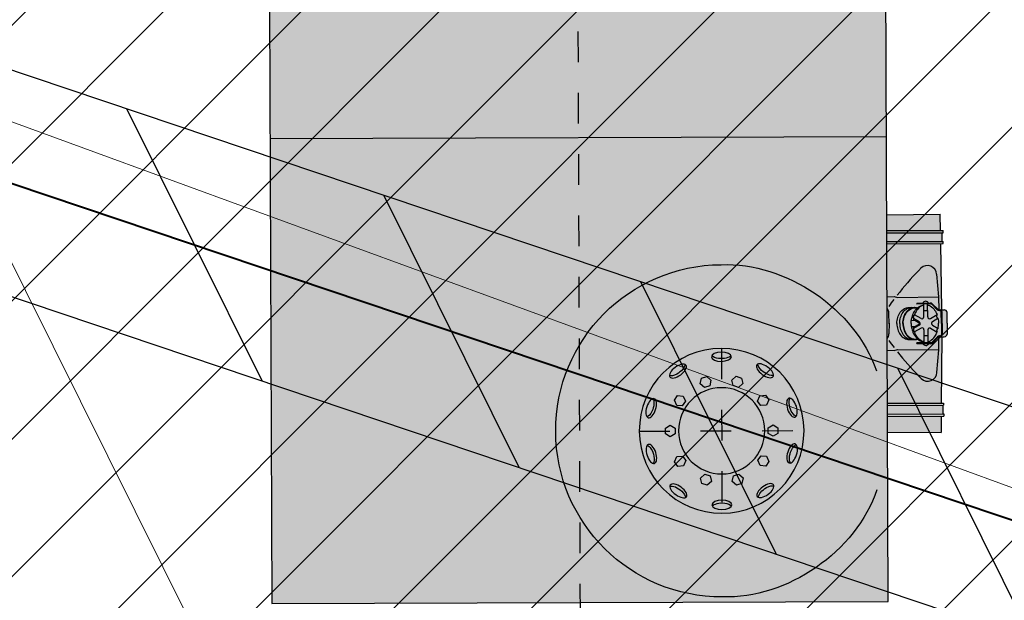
# Model space of a CAD drawing. Header units: millimetres. Extents: x 528565 to 529698, y -48331 to -46821.
# Tile 23 of 53: x 528973.01 to 528976.22, y -47331.88 to -47329.99. Entities that reach past the tile are written whole.
import ezdxf

# ---------------------------------------------------------------- set-up
doc = ezdxf.new("R2010")
doc.units = ezdxf.units.MM
for name, pattern in [('AI-Linetype-203', [2.3202209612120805, 1.784703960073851, -0.1785056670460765, 0.1785056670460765, -0.1785056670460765]), ('AI-Linetype-49', [2.3202209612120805, 1.784703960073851, -0.1785056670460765, 0.1785056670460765, -0.1785056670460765]), ('AI-Linetype-50', [2.3202209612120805, 1.784703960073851, -0.1785056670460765, 0.1785056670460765, -0.1785056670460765]), ('LU197', [9, 8, -1])]:
    doc.linetypes.add(name, pattern=pattern)
for name, color, linetype, lineweight in [('!ПОС_траншея', 42, 'Continuous', 40), ('02 План', 7, 'Continuous', 25), ('KANALIZACIA', 1, 'LU197', 13), ('SWAZ_', 1, 'LU133', 9), ('ГП ГП', 10, 'ОПС_W2', 30), ('Пожарка', 1, 'Continuous', 40), ('ЭС', 1, 'Continuous', 60)]:
    doc.layers.add(name, color=color, linetype=linetype, lineweight=lineweight)
doc.styles.add('ОПС', font='arial.ttf')
doc.styles.add('тип1', font='txt.shx')
doc.linetypes.add('LU133', pattern='A,6,[133,ltypeshp.shx,S=0.25,R=0,X=-3,Y=0],-2', length=8)
doc.linetypes.add('ОПС_W2', pattern='A,10,-0.5,["W2",ОПС,S=1,R=0,X=0,Y=-0.5],-2.5', length=13)
doc.linetypes.add('пути', pattern='A,3.81,[130,ltypeshp.shx,S=6.35,R=0,X=0,Y=0],3.81', length=7.62)
doc.linetypes.add('связь', pattern='A,2.5,-1.5,["/",тип1,S=-1,R=0,X=0,Y=0.5],-1.5,2.5', length=8)

# ---------------------------------------------------------------- blocks, each defined once
blk = doc.blocks.new('A$C7B8D562C')
h = blk.add_hatch()
h.set_pattern_fill('ANSI37', color=5, scale=0.5)
h.set_pattern_definition([(45, (0, 0), (-1.122532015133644, 1.122532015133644), []), (135, (0, 0), (-1.122532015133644, -1.122532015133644), [])])
h.paths.add_polyline_path([(42.87604725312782, 31.11884448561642), (40.36786101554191, 31.10685548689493), (40.35140835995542, 21.48633293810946), (42.19691430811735, 20.81187817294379), (42.8589030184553, 21.09392811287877)])
h.paths.add_polyline_path([(43.6760567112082, 31.11913691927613, -0.4142135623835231), (43.58870562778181, 31.20678728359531), (42.87619973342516, 31.20800578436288), (42.87604725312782, 31.11884448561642), (43.67606275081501, 31.12266851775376), (43.67620635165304, 31.20663764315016), (43.58870562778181, 31.20678728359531, 0.4142135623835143), (43.6760567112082, 31.11913691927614), (43.67606275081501, 31.12266851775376), (42.87604725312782, 31.11884448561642), (42.8589030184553, 21.09392811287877), (42.84962928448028, 15.67120675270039), (43.64974974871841, 15.73640891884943)])
h.paths.add_polyline_path([(42.85800748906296, 20.57027643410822), (40.35140835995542, 21.48633293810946), (40.34111395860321, 15.46678674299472), (42.84962928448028, 15.67120675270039)])
h.paths.add_polyline_path([(41.25465545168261, 19.65951104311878, -1), (41.42962045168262, 19.66309504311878, -1)], flags=16)
h.paths.add_polyline_path([(42.84962928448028, 15.67120675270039), (40.34111395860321, 15.46678674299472), (40.33880571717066, 14.11706610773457), (42.84699195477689, 14.12905510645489)])
h.paths.add_polyline_path([(43.64974974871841, 15.73640891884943), (42.84962928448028, 15.67120675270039), (42.84699195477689, 14.1290551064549), (43.64700745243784, 14.1328791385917)])
h.paths.add_polyline_path([(37.05643591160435, 19.80431048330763), (41.83567665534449, 19.82284435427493), (42.04602247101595, 21.17744944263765), (37.26678172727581, 21.15891557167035)], flags=9)
h.paths.add_polyline_path([(37.46629878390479, 16.411843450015), (42.24553952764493, 16.43037732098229), (42.45588534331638, 17.78498240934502), (37.67664459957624, 17.76644853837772)], flags=9)
at = {"layer": 'KANALIZACIA'}
blk.add_line((31.73573597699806, 27.94035318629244), (43.81564220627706, 3.683484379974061), dxfattribs=at)
at = {"layer": 'SWAZ_', "linetype": 'LU133'}
blk.add_line((43.54269964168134, 20.32005026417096), (28.07549306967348, 25.97266340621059), dxfattribs=at)
blk = doc.blocks.new('база_сверху_55713')
h = blk.add_hatch(color=254)
h.dxf.hatch_style = 1
edge = h.paths.add_edge_path()
edge.add_ellipse((18455.41948513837, -27.68451045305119), major_axis=(6.469049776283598e-10, 17529.72822961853), ratio=0.78740157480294, start_angle=446.6250898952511, end_angle=449.90946395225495, ccw=False)
edge.add_line((4676.422267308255, 1004.277222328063), (4651.048176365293, 1004.580590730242))
edge.add_line((4651.048176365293, 1004.580590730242), (4651.048176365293, 1102.306898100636))
edge.add_ellipse((4643.221319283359, 1102.306898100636), major_axis=(-1.348414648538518e-11, 9.940108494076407), ratio=0.7874015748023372, start_angle=269.9999999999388, end_angle=359.9999999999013)
edge.add_line((4643.221319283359, 1112.247006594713), (4516.73930883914, 1112.247006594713))
edge.add_ellipse((4516.73930883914, 1102.306898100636), major_axis=(1.34825408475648e-11, 9.940108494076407), ratio=0.7874015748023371, start_angle=9.872441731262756e-11, end_angle=90.00000000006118)
edge.add_line((4508.912451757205, 1102.306898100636), (4508.912451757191, 1004.580590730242))
edge.add_line((4508.912451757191, 1004.580590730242), (2562.500000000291, 1004.580590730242))
edge.add_line((2562.500000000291, 1004.580590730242), (2562.500000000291, -1004.580590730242))
edge.add_line((2562.500000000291, -1004.580590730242), (3113.527097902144, -1004.580590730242))
edge.add_line((3113.527097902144, -1004.580590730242), (3111.515282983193, -1178.85534201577))
edge.add_line((3111.515282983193, -1178.85534201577), (3165.015282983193, -1179.472942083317))
edge.add_line((3165.015282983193, -1179.472942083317), (3165.015282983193, -1187.72150296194))
edge.add_line((3165.015282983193, -1187.72150296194), (3172.515282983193, -1187.72150296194))
edge.add_line((3172.515282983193, -1187.72150296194), (3172.515282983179, -1185.22150296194))
edge.add_line((3172.515282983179, -1185.22150296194), (3208.015282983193, -1185.22150296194))
edge.add_line((3208.015282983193, -1185.22150296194), (3208.015282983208, -1179.969330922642))
edge.add_line((3208.015282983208, -1179.969330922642), (3423.90872247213, -1182.461588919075))
edge.add_line((3423.90872247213, -1182.461588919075), (3423.789628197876, -1190.720921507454))
edge.add_arc((3432.788692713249, -1190.850682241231), 8.99999999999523, 179.1738888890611, 269.1738888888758)
edge.add_line((3432.658931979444, -1199.849746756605), (3467.571777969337, -1200.353167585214))
edge.add_line((3467.571777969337, -1200.353167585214), (3502.484623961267, -1199.849746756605))
edge.add_arc((3502.354863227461, -1190.850682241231), 8.999999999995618, 270.8261111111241, 360.8261111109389)
edge.add_line((3511.353927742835, -1190.720921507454), (3511.234833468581, -1182.461588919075))
edge.add_line((3511.234833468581, -1182.461588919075), (3727.128272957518, -1179.969330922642))
edge.add_line((3727.128272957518, -1179.969330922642), (3727.128272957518, -1187.72150296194))
edge.add_line((3727.128272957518, -1187.72150296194), (3734.628272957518, -1187.72150296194))
edge.add_line((3734.628272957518, -1187.72150296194), (3734.628272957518, -1185.22150296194))
edge.add_line((3734.628272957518, -1185.22150296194), (3770.128272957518, -1185.22150296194))
edge.add_line((3770.128272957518, -1185.22150296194), (3770.128272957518, -1179.472942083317))
edge.add_line((3770.128272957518, -1179.472942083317), (3823.628272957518, -1178.85534201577))
edge.add_line((3823.628272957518, -1178.85534201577), (3821.616458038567, -1004.580590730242))
edge.add_line((3821.616458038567, -1004.580590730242), (4592.956774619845, -1004.580590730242))
edge.add_line((4592.956774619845, -1004.580590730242), (4592.956774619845, -830.4836393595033))
edge.add_line((4592.956774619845, -830.4836393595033), (4585.456343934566, -830.4836393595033))
edge.add_line((4585.456343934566, -830.4836393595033), (4585.456343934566, -820.6424398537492))
edge.add_ellipse((4583.108286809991, -820.6424398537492), major_axis=(-1.984603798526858e-11, 2.982032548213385), ratio=0.7874015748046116, start_angle=269.9999999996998, end_angle=331.4281218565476)
edge.add_ellipse((4587.413058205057, -810.6034223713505), major_axis=(1.217666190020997e-11, 8.449092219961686), ratio=0.7874015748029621, start_angle=84.76301869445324, end_angle=151.4281218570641)
edge.add_line((4579.400357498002, -811.8370895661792), (4594.014106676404, -790.7232053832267))
edge.add_line((4594.014106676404, -790.7232053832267), (4599.101563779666, -700.6404896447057))
edge.add_ellipse((4723.783675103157, -750.9627714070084), major_axis=(5.188337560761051e-09, 166.1501636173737), ratio=0.7874015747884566, start_angle=428.37520895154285, end_angle=432.3697980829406, ccw=False)
edge.add_ellipse((4719.146410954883, -748.6280743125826), major_axis=(1.024121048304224e-08, 159.8149473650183), ratio=0.7874015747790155, start_angle=427.2009305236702, end_angle=428.375208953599)
edge.add_line((4602.806569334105, -687.7062021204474), (4616.706357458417, -645.7101055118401))
edge.add_line((4616.706357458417, -645.7101055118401), (4659.160100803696, -517.4425743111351))
edge.add_ellipse((18455.41948513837, 27.70936109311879), major_axis=(-6.455462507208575e-10, 17529.72822961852), ratio=0.7874015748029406, start_angle=90.09053604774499, end_angle=91.78211216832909, ccw=False)
h = blk.add_hatch(color=251)
h.dxf.hatch_style = 1
edge = h.paths.add_edge_path()
edge.add_spline(control_points=[(2579.066744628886, -463.9124620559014), (2579.066744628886, -165.0841870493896), (2821.301626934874, 77.15069525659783), (3120.100745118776, 77.15069525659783)], knot_values=[0, 0, 0, 0, 1, 1, 1, 1], degree=3, periodic=0)
edge.add_spline(control_points=[(3120.100745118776, 77.15069525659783), (3418.929020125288, 77.15069525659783), (3661.076431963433, -165.0841870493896), (3661.076431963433, -463.9124620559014)], knot_values=[1, 1, 1, 1, 2, 2, 2, 2], degree=3, periodic=0)
edge.add_spline(control_points=[(3661.076431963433, -463.9124620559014), (3669.268336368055, -675.9107852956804), (3515.044534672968, -900.4138353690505), (3314.254059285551, -968.9086297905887)], knot_values=[2, 2, 2, 2, 2.999858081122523, 2.999858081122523, 2.999858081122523, 2.999858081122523], degree=3, periodic=0)
edge.add_line((3314.254059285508, -968.9086297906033), (2926.062090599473, -968.9086297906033))
edge.add_spline(control_points=[(2926.062090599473, -968.9086297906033), (2725.200739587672, -900.5067239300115), (2570.902834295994, -675.9117193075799), (2579.066744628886, -463.883305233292)], knot_values=[0, 0, 0, 0, 1, 1, 1, 1], degree=3, periodic=0)
edge = h.paths.add_edge_path(flags=16)
edge.add_spline(control_points=[(3120.071588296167, -195.3781257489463), (2971.809145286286, -195.3781257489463), (2851.566408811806, -315.5917054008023), (2851.566408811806, -463.9124620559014)], knot_values=[0, 0, 0, 0, 1, 1, 1, 1], degree=3, periodic=0)
edge.add_spline(control_points=[(2851.566408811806, -463.9124620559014), (2851.566408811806, -612.2040618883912), (2971.809145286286, -732.3301710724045), (3120.071588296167, -732.3301710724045)], knot_values=[3, 3, 3, 3, 4, 4, 4, 4], degree=3, periodic=0)
edge.add_spline(control_points=[(3120.071588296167, -732.3301710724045), (3268.363188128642, -732.3301710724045), (3388.547610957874, -612.2040618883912), (3388.547610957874, -463.9124620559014)], knot_values=[2, 2, 2, 2, 3, 3, 3, 3], degree=3, periodic=0)
edge.add_spline(control_points=[(3388.547610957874, -463.9124620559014), (3388.547610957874, -315.5917054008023), (3268.363188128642, -195.3781257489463), (3120.071588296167, -195.3781257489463)], knot_values=[1, 1, 1, 1, 2, 2, 2, 2], degree=3, periodic=0)
h = blk.add_hatch(color=255)
h.dxf.hatch_style = 1
edge = h.paths.add_edge_path()
edge.add_spline(control_points=[(2851.566408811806, -463.9124620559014), (2851.566408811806, -315.5917054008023), (2971.809145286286, -195.3781257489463), (3120.071588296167, -195.3781257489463), (3268.363188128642, -195.3781257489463), (3388.547610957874, -315.5917054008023), (3388.547610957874, -463.9124620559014), (3388.547610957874, -612.2040618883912), (3268.363188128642, -732.3301710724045), (3120.071588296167, -732.3301710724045), (2971.809145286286, -732.3301710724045), (2851.566408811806, -612.2040618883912), (2851.566408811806, -463.9124620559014)], knot_values=[0, 0, 0, 0, 1, 1, 1, 2, 2, 2, 3, 3, 3, 4, 4, 4, 4], degree=3, periodic=0)
for p, q in [((4076.036331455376, -1004.580590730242), (4076.036331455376, 1004.580590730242)), ((3101.615319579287, -296.3482024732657), (3110.828875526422, -280.3702636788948)), ((3110.828875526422, -280.3702636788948), (3129.314301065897, -280.3702636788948)), ((3129.314301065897, -280.3702636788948), (3138.586170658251, -296.3482024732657)), ((3004.756354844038, -320.8399334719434), (3019.68464802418, -309.993595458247)), ((3006.739018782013, -339.2378885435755), (3004.756354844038, -320.8399334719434)), ((3019.68464802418, -309.993595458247), (3036.595605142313, -317.5160556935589)), ((3036.595605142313, -317.5160556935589), (3038.49079861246, -335.9140107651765)), ((3110.828875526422, -312.3844549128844), (3101.615319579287, -296.3482024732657)), ((3129.314301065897, -312.3844549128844), (3110.828875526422, -312.3844549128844)), ((3138.586170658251, -296.3482024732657), (3129.314301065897, -312.3844549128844)), ((3201.652377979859, -335.9140107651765), (3203.605885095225, -317.5160556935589)), ((3203.605885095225, -317.5160556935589), (3220.487685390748, -309.993595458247)), ((3220.487685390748, -309.993595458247), (3235.415978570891, -320.8690902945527)), ((3235.415978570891, -320.8690902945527), (3233.520785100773, -339.2670453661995)), ((3023.591662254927, -346.7311919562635), (3006.739018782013, -339.2378885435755)), ((3038.49079861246, -335.9140107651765), (3023.591662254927, -346.7311919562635)), ((3216.638984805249, -346.7603487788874), (3201.652377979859, -335.9140107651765)), ((3233.520785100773, -339.2670453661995), (3216.638984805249, -346.7603487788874)), ((2942.710636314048, -415.9494888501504), (2948.42537354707, -398.3970816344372)), ((2955.102285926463, -429.7115091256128), (2942.710636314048, -415.9494888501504)), ((2948.42537354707, -398.3970816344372), (2966.502603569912, -394.577537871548)), ((2966.502603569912, -394.577537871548), (2978.865096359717, -408.3395581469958)), ((2978.865096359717, -408.3395581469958), (2973.179515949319, -425.8336517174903)), ((3261.336393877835, -408.3395581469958), (3273.69888666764, -394.577537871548)), ((3267.080287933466, -425.8628085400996), (3261.336393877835, -408.3395581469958)), ((3273.69888666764, -394.577537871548), (3291.776116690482, -398.3970816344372)), ((3297.46169710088, -415.9494888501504), (3285.099204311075, -429.7115091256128)), ((3291.776116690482, -398.3970816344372), (3297.46169710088, -415.9494888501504)), ((2973.179515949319, -425.8336517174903), (2955.102285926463, -429.7115091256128)), ((3285.099204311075, -429.7115091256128), (3267.080287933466, -425.8628085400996)), ((2942.710636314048, -511.7879647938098), (2955.102285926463, -498.0259445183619)), ((2948.396216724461, -529.3695288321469), (2942.710636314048, -511.7879647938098)), ((2955.102285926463, -498.0259445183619), (2973.150359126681, -501.9038019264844)), ((2973.150359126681, -501.9038019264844), (2978.894253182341, -519.4853659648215)), ((3261.365550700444, -519.4562091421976), (3267.051131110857, -501.9038019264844)), ((3267.051131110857, -501.9038019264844), (3285.099204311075, -498.0259445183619)), ((3285.099204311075, -498.0259445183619), (3297.46169710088, -511.7588079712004)), ((3297.46169710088, -511.7588079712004), (3291.776116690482, -529.3403720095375)), ((2966.531760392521, -533.247386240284), (2948.396216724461, -529.3695288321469)), ((2978.894253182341, -519.4853659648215), (2966.531760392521, -533.247386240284)), ((3273.69888666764, -533.2182294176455), (3261.365550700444, -519.4562091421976)), ((3291.776116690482, -529.3403720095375), (3273.69888666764, -533.2182294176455)), ((3004.785511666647, -606.8975201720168), (3006.680705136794, -588.4995651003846)), ((3019.71380484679, -617.7438581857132), (3004.785511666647, -606.8975201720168)), ((3006.680705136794, -588.4995651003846), (3023.591662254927, -581.0645753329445)), ((3023.591662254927, -581.0645753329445), (3038.519955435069, -591.852599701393)), ((3038.519955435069, -591.852599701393), (3036.595605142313, -610.2505547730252)), ((3201.652377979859, -591.881756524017), (3216.609827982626, -581.0645753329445)), ((3203.605885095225, -610.2797115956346), (3201.652377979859, -591.881756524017)), ((3216.609827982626, -581.0645753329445), (3233.462471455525, -588.4995651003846)), ((3235.415978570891, -606.8975201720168), (3220.487685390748, -617.7730150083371)), ((3233.462471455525, -588.4995651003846), (3235.415978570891, -606.8975201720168)), ((3036.595605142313, -610.2505547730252), (3019.71380484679, -617.7438581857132)), ((3101.586162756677, -631.3892511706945), (3110.858032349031, -615.3821555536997)), ((3110.858032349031, -647.3963467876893), (3101.586162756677, -631.3892511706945)), ((3110.858032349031, -615.3821555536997), (3129.343457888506, -615.3821555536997)), ((3129.343457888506, -615.3821555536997), (3138.557013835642, -631.3892511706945)), ((3138.557013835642, -631.3892511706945), (3129.343457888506, -647.3963467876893)), ((3220.487685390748, -617.7730150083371), (3203.605885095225, -610.2797115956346)), ((3129.343457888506, -647.3963467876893), (3110.858032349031, -647.3963467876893)), ((3113.527097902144, -1004.580590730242), (3111.515282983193, -1178.85534201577)), ((3165.015282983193, -1004.580590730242), (3165.015282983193, -1187.72150296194)), ((3172.515282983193, -1004.580590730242), (3172.515282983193, -1187.72150296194)), ((3200.515282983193, -1004.580590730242), (3200.515282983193, -1187.72150296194)), ((3208.015282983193, -1004.580590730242), (3208.015282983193, -1187.72150296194)), ((3380.615398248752, -1004.580590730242), (3379.908872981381, -1027.521478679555)), ((3468.485652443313, -1010.713847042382), (3434.147975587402, -1010.318700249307)), ((3466.657903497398, -1010.713847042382), (3500.995580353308, -1010.318700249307)), ((3554.528157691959, -1004.580590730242), (3555.23468295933, -1027.521478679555)), ((3727.128272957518, -1004.580590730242), (3727.128272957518, -1187.72150296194)), ((3734.628272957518, -1004.580590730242), (3734.628272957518, -1187.72150296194)), ((3762.628272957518, -1004.580590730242), (3762.628272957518, -1187.72150296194)), ((3770.128272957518, -1004.580590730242), (3770.128272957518, -1187.72150296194)), ((3821.616458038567, -1004.580590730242), (3823.628272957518, -1178.85534201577)), ((3379.908872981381, -1027.521478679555), (3383.163848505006, -1038.189077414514)), ((3383.163848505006, -1038.189077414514), (3381.617727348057, -1172.544738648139)), ((3555.23468295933, -1027.521478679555), (3551.979707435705, -1038.189077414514)), ((3551.979707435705, -1038.189077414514), (3553.525828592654, -1172.544738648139)), ((3415.234824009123, -1075.675262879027), (3414.868457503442, -1095.276852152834)), ((3462.314959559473, -1109.458671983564), (3451.847371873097, -1090.95958512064)), ((3457.572154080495, -1083.211425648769), (3457.468078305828, -1095.210974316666)), ((3467.571777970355, -1083.298155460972), (3457.572154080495, -1083.211425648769)), ((3467.571777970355, -1083.298155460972), (3477.571401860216, -1083.211425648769)), ((3472.828596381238, -1109.458671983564), (3483.296184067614, -1090.95958512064)), ((3477.571401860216, -1083.211425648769), (3477.675477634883, -1095.210974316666)), ((3519.908731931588, -1075.675262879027), (3520.275098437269, -1095.276852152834)), ((3402.077022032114, -1101.272781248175), (3401.439845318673, -1145.461760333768)), ((3402.077022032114, -1101.272781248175), (3404.576762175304, -1101.308825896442)), ((3416.618151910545, -1095.309555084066), (3416.392765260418, -1107.368344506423)), ((3451.871007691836, -1115.368314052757), (3439.746961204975, -1093.941811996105)), ((3457.468078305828, -1095.210974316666), (3465.64483930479, -1108.823730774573)), ((3477.675477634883, -1095.210974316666), (3469.498716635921, -1108.823730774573)), ((3483.272548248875, -1115.368314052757), (3495.396594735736, -1093.941811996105)), ((3518.525404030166, -1095.309555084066), (3518.750790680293, -1107.368344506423)), ((3533.066533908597, -1101.272781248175), (3530.566793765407, -1101.308825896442)), ((3533.066533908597, -1101.272781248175), (3533.703710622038, -1145.461760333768)), ((3446.487918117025, -1136.898937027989), (3404.068880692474, -1136.531023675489)), ((3446.596993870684, -1124.322909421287), (3404.250209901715, -1123.955622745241)), ((3404.582801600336, -1153.105808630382), (3421.765078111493, -1169.974583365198)), ((3426.573763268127, -1136.726215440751), (3426.682839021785, -1124.150187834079)), ((3451.605818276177, -1145.943664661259), (3439.111946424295, -1167.156647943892)), ((3461.945694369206, -1152.033571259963), (3451.158809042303, -1170.348311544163)), ((3473.197861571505, -1152.033571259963), (3483.984746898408, -1170.348311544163)), ((3483.537737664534, -1145.943664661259), (3496.031609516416, -1167.156647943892)), ((3488.546562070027, -1124.322909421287), (3530.893346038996, -1123.955622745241)), ((3488.655637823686, -1136.898937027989), (3531.074675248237, -1136.531023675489)), ((3508.569792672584, -1136.726215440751), (3508.460716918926, -1124.150187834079)), ((3530.560754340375, -1153.105808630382), (3513.378477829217, -1169.974583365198)), ((3165.015282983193, -1179.472942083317), (3111.515282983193, -1178.85534201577)), ((3200.515282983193, -1185.22150296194), (3172.515282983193, -1185.22150296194)), ((3423.908722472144, -1182.461588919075), (3208.015282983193, -1179.969330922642)), ((3307.396904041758, -1166.264960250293), (3381.424842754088, -1172.54251899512)), ((3381.424842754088, -1172.54251899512), (3423.6505759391, -1173.02996975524)), ((3424.010046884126, -1175.434617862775), (3423.789628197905, -1190.720921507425)), ((3467.571777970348, -1184.174728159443), (3429.892478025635, -1183.631416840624)), ((3467.571777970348, -1181.674468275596), (3429.928523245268, -1181.1316767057)), ((3467.571777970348, -1181.674468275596), (3505.215032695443, -1181.1316767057)), ((3467.571777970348, -1184.174728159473), (3505.251077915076, -1183.631416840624)), ((3511.133509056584, -1175.434617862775), (3511.353927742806, -1190.720921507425)), ((3511.234833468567, -1182.461588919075), (3727.128272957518, -1179.969330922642)), ((3553.718713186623, -1172.54251899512), (3511.492980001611, -1173.02996975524)), ((3627.746651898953, -1166.264960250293), (3553.718713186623, -1172.54251899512)), ((3734.628272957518, -1185.22150296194), (3762.628272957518, -1185.22150296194)), ((3770.128272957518, -1179.472942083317), (3823.628272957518, -1178.85534201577)), ((3172.515282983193, -1187.72150296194), (3165.015282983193, -1187.72150296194)), ((3208.015282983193, -1187.72150296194), (3200.515282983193, -1187.72150296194)), ((3467.571777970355, -1200.353167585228), (3432.658931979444, -1199.849746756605)), ((3467.571777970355, -1200.353167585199), (3502.484623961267, -1199.849746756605)), ((3727.128272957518, -1187.72150296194), (3734.628272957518, -1187.72150296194)), ((3762.628272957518, -1187.72150296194), (3770.128272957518, -1187.72150296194))]:
    blk.add_line(p, q)
at = {"linetype": 'AI-Linetype-50'}
blk.add_line((3120.071588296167, -195.3781257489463), (3120.071588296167, -732.3301710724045), dxfattribs=at)
at = {"linetype": 'AI-Linetype-49'}
blk.add_line((3388.547610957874, -463.9124620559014), (2851.566408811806, -463.9124620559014), dxfattribs=at)
blk.add_lwpolyline([(4508.912451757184, 1004.580590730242), (2562.500000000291, 1004.580590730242), (2562.500000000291, -1004.580590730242), (4592.95677461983, -1004.580590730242)])
at = {"linetype": 'AI-Linetype-203'}
blk.add_lwpolyline([(6422.979310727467, 0), (-2832.836003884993, 0)], dxfattribs=at)
for points in [[(3467.571777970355, -1055.850587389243, 0.0740622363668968), (3447.547949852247, -1058.686971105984, 0.08682556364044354), (3430.849838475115, -1066.997196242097, 0.1057457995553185), (3418.910998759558, -1080.470574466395, 0.1245603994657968), (3414.868457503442, -1095.276852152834)], [(3467.571777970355, -1045.566678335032, 0.07335842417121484), (3447.740142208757, -1048.404165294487, 0.0868255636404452), (3431.042030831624, -1056.714390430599, 0.1057457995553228), (3419.103191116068, -1070.187768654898, 0.1245603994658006), (3415.060649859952, -1084.994046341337)], [(3467.571777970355, -1036.247350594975, 0.07272066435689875), (3447.914316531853, -1039.085372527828, 0.0868255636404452), (3431.21620515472, -1047.395597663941, 0.1057457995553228), (3419.277365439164, -1060.868975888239, 0.1245603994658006), (3415.234824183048, -1075.675253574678)], [(3467.571777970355, -1056.999780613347, 0.07438478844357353), (3448.225401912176, -1059.755418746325, 0.08706476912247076), (3432.071875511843, -1067.832691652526, 0.1056651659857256), (3420.533186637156, -1080.912415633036, 0.1240417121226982), (3416.618151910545, -1095.309555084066)], [(3467.571777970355, -1036.247350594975, -0.07272066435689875), (3487.229239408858, -1039.085372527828, -0.0868255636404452), (3503.927350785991, -1047.395597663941, -0.1057457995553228), (3515.866190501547, -1060.868975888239, -0.1245603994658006), (3519.908731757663, -1075.675253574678)], [(3467.571777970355, -1045.566678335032, -0.07335842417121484), (3487.403413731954, -1048.404165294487, -0.0868255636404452), (3504.101525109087, -1056.714390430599, -0.1057457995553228), (3516.040364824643, -1070.187768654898, -0.1245603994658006), (3520.082906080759, -1084.994046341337)], [(3467.571777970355, -1055.850587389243, -0.0740622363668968), (3487.595606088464, -1058.686971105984, -0.08682556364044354), (3504.293717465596, -1066.997196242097, -0.1057457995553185), (3516.232557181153, -1080.470574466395, -0.1245603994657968), (3520.275098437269, -1095.276852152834)], [(3467.571777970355, -1056.999780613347, -0.07438478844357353), (3486.918154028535, -1059.755418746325, -0.08706476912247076), (3503.071680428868, -1067.832691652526, -0.1056651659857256), (3514.610369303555, -1080.912415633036, -0.1240417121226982), (3518.525404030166, -1095.309555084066)], [(3457.566566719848, -1083.855627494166, 0.04493353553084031), (3443.821327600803, -1086.777646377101, 0.0869423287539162), (3424.808773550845, -1096.500547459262, 0.1057067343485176), (3411.307801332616, -1112.081587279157, 0.08807096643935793), (3407.262580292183, -1123.981749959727, 0.1243072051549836)], [(3451.847371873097, -1090.95958512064, -0.01594680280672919), (3457.511744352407, -1090.176441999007, -0.06812565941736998)], [(3477.576989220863, -1083.855627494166, -0.04493353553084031), (3491.322228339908, -1086.777646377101, -0.0869423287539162), (3510.334782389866, -1096.500547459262, -0.1057067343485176), (3523.835754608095, -1112.081587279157, -0.08807096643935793), (3527.880975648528, -1123.981749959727, -0.1243072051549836)], [(3483.296184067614, -1090.95958512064, 0.01594680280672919), (3477.631811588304, -1090.176441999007, 0.06812565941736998)], [(3426.4793495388, -1177.581578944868), (3426.509787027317, -1175.47066251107, 0.205059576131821), (3423.516495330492, -1168.190616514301), (3406.334218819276, -1151.321841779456, -0.2050595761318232), (3403.939585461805, -1145.497804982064), (3404.576762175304, -1101.308825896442)], [(3407.472877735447, -1123.983573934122, -0.08415569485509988), (3411.056631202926, -1115.31694460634, -0.1070785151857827), (3424.773170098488, -1101.266115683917, -0.0646745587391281), (3439.746961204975, -1093.941811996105, -0.06812565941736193)], [(3414.868457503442, -1095.276852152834, 0.08421529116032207), (3416.425366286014, -1105.624102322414, 0.1057457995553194)], [(3527.670678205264, -1123.983573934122, 0.08415569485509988), (3524.086924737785, -1115.31694460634, 0.1070785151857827), (3510.370385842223, -1101.266115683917, 0.0646745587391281), (3495.396594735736, -1093.941811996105, 0.06812565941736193)], [(3508.664206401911, -1177.581578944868), (3508.633768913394, -1175.47066251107, -0.205059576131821), (3511.627060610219, -1168.190616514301), (3528.809337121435, -1151.321841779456, 0.2050595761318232), (3531.203970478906, -1145.497804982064), (3530.566793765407, -1101.308825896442)], [(3520.275098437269, -1095.276852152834, -0.08421529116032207), (3518.718189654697, -1105.624102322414, -0.1057457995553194)], [(3407.363801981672, -1136.559601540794, 0.08415569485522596), (3410.796690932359, -1145.287088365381, 0.1070785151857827), (3424.267450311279, -1159.573721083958, 0.0646745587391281), (3439.111946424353, -1167.156647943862, 0.06812565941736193)], [(3527.779753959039, -1136.559601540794, -0.08415569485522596), (3524.346865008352, -1145.287088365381, -0.1070785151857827), (3510.876105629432, -1159.573721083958, -0.0646745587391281), (3496.031609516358, -1167.156647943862, -0.06812565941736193)], [(3451.158809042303, -1170.348311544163, 0.04391606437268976), (3466.80330869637, -1171.899796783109, 0.06812565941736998)], [(3467.571777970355, -1171.901325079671, -0.002142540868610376), (3466.80330869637, -1171.899796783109)], [(3467.571777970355, -1171.901325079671, 0.002142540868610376), (3468.340247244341, -1171.899796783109)], [(3483.984746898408, -1170.348311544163, -0.04391606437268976), (3468.340247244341, -1171.899796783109, -0.06812565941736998)]]:
    blk.add_lwpolyline(points, format="xyb")
for centre, radius, start, end in [((4030.709464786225, -1865.633350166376), 1055.96233868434, 125.8816373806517, 127.4095294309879), ((3434.435648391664, -985.320355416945), 25, 230.3906679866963, 269.3406879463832), ((3500.707907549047, -985.320355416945), 25, 270.6593120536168, 309.6093320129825), ((2904.434091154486, -1865.633350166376), 1055.96233868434, 52.59047056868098, 54.11836261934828), ((4030.709464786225, -1865.633350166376), 1055.962338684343, 128.3531676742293, 134.0998808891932), ((2904.434091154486, -1865.633350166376), 1055.962338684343, 45.90011911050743, 51.64683232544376), ((3446.979038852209, -1097.983789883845), 8.284958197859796, 53.25146010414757, 150.7993582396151), ((3488.164517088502, -1097.983789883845), 8.284958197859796, 29.20064176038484, 126.7485398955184), ((3309.114566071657, -1136.314173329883), 30, 135.5677690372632, 266.7177121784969), ((4030.709464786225, -1865.633350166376), 1055.96233868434, 134.0998808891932, 134.719770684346), ((3406.50285296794, -1130.535445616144), 10.80232684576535, 115.835810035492, 242.5119677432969), ((3446.649031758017, -1118.323135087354), 6, 269.503068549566, 29.50306855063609), ((3467.536935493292, -1106.503850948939), 6, 209.5030685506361, 267.9136574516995), ((3467.359318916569, -1107.793896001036), 2, 210.9919331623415, 276.0980094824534), ((3467.784237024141, -1107.793896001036), 2, 263.9019905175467, 329.0080668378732), ((3467.606620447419, -1106.503850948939), 6, 272.0863425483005, 330.496931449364), ((3488.494524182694, -1118.323135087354), 6, 150.4969314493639, 270.496931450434), ((3528.640702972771, -1130.535445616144), 10.80232684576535, 297.4880322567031, 64.164189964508), ((3626.028989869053, -1136.314173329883), 30, 273.2822878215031, 44.43223096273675), ((2904.434091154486, -1865.633350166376), 1055.96233868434, 45.28022931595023, 45.90011911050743), ((3411.938753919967, -1145.613147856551), 10.5, 179.1738888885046, 225.5274968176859), ((3446.435880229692, -1142.898711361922), 6, 329.5030685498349, 89.503068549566), ((3467.115632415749, -1155.0785245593), 6, 91.0924796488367, 149.5030685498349), ((3466.78280214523, -1155.07563782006), 6, 82.44395269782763, 87.91365745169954), ((3468.360753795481, -1155.07563782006), 6, 92.08634254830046, 97.55604730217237), ((3468.027923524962, -1155.0785245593), 6, 30.49693145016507, 88.90752035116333), ((3488.707675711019, -1142.898711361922), 6, 90.49693145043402, 210.4969314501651), ((3523.204802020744, -1145.613147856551), 10.5, 314.4725031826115, 0.8261111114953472), ((3416.510826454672, -1175.326483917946), 7.500000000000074, 359.1738888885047, 45.52749681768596), ((3429.978985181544, -1177.632040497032), 6, 179.1738888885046, 269.1738888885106), ((3429.978985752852, -1177.632040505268), 3.5, 179.1739043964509, 269.1738888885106), ((3443.737050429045, -1174.030434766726), 8.284958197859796, 26.38717911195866, 123.9350772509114), ((3491.406505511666, -1174.030434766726), 8.284958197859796, 56.06492274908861, 153.6128208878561), ((3505.164570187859, -1177.632040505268), 3.5, 270.8261111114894, 0.8260956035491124), ((3505.164570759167, -1177.632040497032), 6, 270.8261111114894, 0.8261111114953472), ((3518.632729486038, -1175.326483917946), 7.500000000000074, 134.4725031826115, 180.8261111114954), ((3432.788692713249, -1190.850682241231), 9, 179.1738888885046, 269.1738888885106), ((3502.354863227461, -1190.850682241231), 9, 270.8261111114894, 0.8261111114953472)]:
    blk.add_arc(centre, radius, start, end)
for points, knots in [([(2579.066744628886, -463.9124620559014), (2579.066744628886, -165.0841870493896), (2821.301626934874, 77.15069525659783), (3120.100745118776, 77.15069525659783), (3418.929020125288, 77.15069525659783), (3661.076431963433, -165.0841870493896), (3661.076431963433, -463.9124620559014), (3669.269499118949, -675.9408761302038), (3515.000750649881, -900.4775671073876), (3314.168556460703, -968.9377866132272)], [0, 0, 0, 0, 1, 1, 1, 2, 2, 2, 3, 3, 3, 3]), ([(2851.566408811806, -463.9124620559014), (2851.566408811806, -315.5917054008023), (2971.809145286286, -195.3781257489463), (3120.071588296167, -195.3781257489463), (3268.363188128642, -195.3781257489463), (3388.547610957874, -315.5917054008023), (3388.547610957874, -463.9124620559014), (3388.547610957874, -612.2040618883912), (3268.363188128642, -732.3301710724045), (3120.071588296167, -732.3301710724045), (2971.809145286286, -732.3301710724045), (2851.566408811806, -612.2040618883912), (2851.566408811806, -463.9124620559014)], [0, 0, 0, 0, 1, 1, 1, 2, 2, 2, 3, 3, 3, 4, 4, 4, 4]), ([(3014.640517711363, -244.4782150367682), (3012.10387414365, -236.6058729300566), (3023.824916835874, -225.7886917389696), (3040.939971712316, -220.2488954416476), (3057.996712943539, -214.6799423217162), (3073.916338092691, -216.5751357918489), (3076.482138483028, -224.4183210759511), (3079.047938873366, -232.2615063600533), (3067.239425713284, -243.1370011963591), (3050.182684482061, -248.7934247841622), (3033.125943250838, -254.2749074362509), (3017.177161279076, -252.3505571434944), (3014.640517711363, -244.4782150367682)], [0, 0, 0, 0, 1, 1, 1, 2, 2, 2, 3, 3, 3, 4, 4, 4, 4]), ([(3073.828867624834, -220.8028750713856), (3071.408851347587, -229.7831764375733), (3055.518383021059, -239.5507120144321), (3038.461641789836, -242.6121783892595), (3028.898203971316, -244.682312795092), (3018.197650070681, -243.5451967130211), (3014.611360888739, -240.0463779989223)], [0, 0, 0, 0, 1, 1, 1, 2, 2, 2, 2]), ([(3163.748508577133, -224.4183210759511), (3166.31430896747, -216.545978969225), (3182.233934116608, -214.7090991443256), (3199.261518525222, -220.2197386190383), (3216.318259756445, -225.7886917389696), (3228.155929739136, -236.6058729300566), (3225.53181570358, -244.4782150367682), (3222.966015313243, -252.3505571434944), (3207.104703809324, -254.2749074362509), (3190.018805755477, -248.7642679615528), (3172.932907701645, -243.1370011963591), (3161.182708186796, -232.2906631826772), (3163.748508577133, -224.4183210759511)], [0, 0, 0, 0, 1, 1, 1, 2, 2, 2, 3, 3, 3, 4, 4, 4, 4]), ([(3225.590129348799, -240.0755348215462), (3218.330080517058, -245.8194288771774), (3199.757184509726, -244.4490582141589), (3184.099970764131, -236.9557548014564), (3175.148826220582, -232.9321132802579), (3167.189013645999, -225.701221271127), (3166.31430896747, -220.8028750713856)], [0, 0, 0, 0, 1, 1, 1, 2, 2, 2, 2]), ([(2905.827255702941, -348.393130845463), (2899.150343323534, -343.5530982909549), (2902.240966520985, -327.7792572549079), (2912.824893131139, -313.2883164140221), (2923.379662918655, -298.7390619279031), (2937.316624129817, -290.9833471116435), (2944.051850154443, -295.8233796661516), (2950.699605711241, -300.692569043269), (2947.608982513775, -316.3789396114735), (2937.05421272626, -330.8990372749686), (2926.528599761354, -345.4191349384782), (2912.504168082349, -353.2331633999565), (2905.827255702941, -348.393130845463)], [0, 0, 0, 0, 1, 1, 1, 2, 2, 2, 3, 3, 3, 4, 4, 4, 4]), ([(2939.794954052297, -294.3946953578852), (2943.089675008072, -303.0834284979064), (2936.004567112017, -320.3442674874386), (2924.079426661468, -332.8817012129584), (2917.489984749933, -340.1709068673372), (2908.130644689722, -345.4482917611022), (2903.173984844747, -344.8068416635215)], [0, 0, 0, 0, 1, 1, 1, 2, 2, 2, 2]), ([(3296.120483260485, -295.8233796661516), (3302.884866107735, -290.9833471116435), (3316.821827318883, -298.7682187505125), (3327.347440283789, -313.2883164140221), (3337.902210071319, -327.7792572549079), (3341.080303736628, -343.5239414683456), (3334.345077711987, -348.393130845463), (3327.639008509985, -353.2331633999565), (3313.702047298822, -345.4482917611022), (3303.118120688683, -330.9281940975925), (3292.592507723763, -316.3789396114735), (3289.414414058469, -300.6634122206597), (3296.120483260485, -295.8233796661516)], [0, 0, 0, 0, 1, 1, 1, 2, 2, 2, 3, 3, 3, 4, 4, 4, 4]), ([(3337.056662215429, -344.8068416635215), (3327.726478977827, -345.2441940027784), (3313.527106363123, -333.1732694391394), (3305.246568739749, -317.9242512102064), (3300.406536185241, -309.4104590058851), (3298.219774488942, -298.8556892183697), (3300.406536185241, -294.4238521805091)], [0, 0, 0, 0, 1, 1, 1, 2, 2, 2, 2]), ([(2979.623173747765, -463.9124620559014), (2979.623173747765, -386.2970002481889), (3042.485283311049, -323.3765770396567), (3120.100745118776, -323.3765770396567), (3197.716206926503, -323.3765770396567), (3260.607473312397, -386.2970002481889), (3260.607473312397, -463.9124620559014), (3260.607473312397, -541.4696102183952), (3197.716206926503, -604.4191902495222), (3120.100745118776, -604.4191902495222), (3042.485283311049, -604.4191902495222), (2979.623173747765, -541.4696102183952), (2979.623173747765, -463.9124620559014)], [0, 0, 0, 0, 1, 1, 1, 2, 2, 2, 3, 3, 3, 4, 4, 4, 4]), ([(2878.886351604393, -496.3640056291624), (2870.605813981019, -496.3640056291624), (2863.899744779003, -481.8439079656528), (2863.899744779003, -463.883305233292), (2863.899744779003, -445.9810161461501), (2870.605813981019, -431.3734480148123), (2878.886351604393, -431.3734480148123), (2887.108575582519, -431.3734480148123), (2893.84380160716, -445.9810161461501), (2893.84380160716, -463.883305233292), (2893.84380160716, -481.8439079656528), (2887.108575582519, -496.3640056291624), (2878.886351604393, -496.3640056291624)], [0, 0, 0, 0, 1, 1, 1, 2, 2, 2, 3, 3, 3, 4, 4, 4, 4]), ([(2874.600298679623, -432.7146618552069), (2882.385170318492, -437.8462626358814), (2886.817007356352, -455.8943358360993), (2884.484461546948, -473.1551748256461), (2883.43481593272, -482.8643967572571), (2879.00297889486, -492.6610891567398), (2874.600298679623, -495.0227917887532)], [0, 0, 0, 0, 1, 1, 1, 2, 2, 2, 2]), ([(3361.315138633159, -431.3442911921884), (3369.595676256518, -431.3442911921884), (3376.301745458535, -445.9518593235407), (3376.301745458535, -463.9124620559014), (3376.301745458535, -481.8439079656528), (3369.595676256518, -496.3640056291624), (3361.315138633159, -496.3640056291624), (3353.063757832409, -496.3640056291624), (3346.328531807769, -481.8439079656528), (3346.328531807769, -463.9124620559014), (3346.328531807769, -445.9518593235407), (3353.063757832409, -431.3442911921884), (3361.315138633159, -431.3442911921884)], [0, 0, 0, 0, 1, 1, 1, 2, 2, 2, 3, 3, 3, 4, 4, 4, 4]), ([(3365.57203473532, -495.0227917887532), (3357.81631991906, -489.949504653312), (3353.413639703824, -471.8139609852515), (3355.68787186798, -454.6405924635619), (3356.795831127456, -444.9022137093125), (3361.227668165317, -435.076364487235), (3365.57203473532, -432.7146618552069)], [0, 0, 0, 0, 1, 1, 1, 2, 2, 2, 2]), ([(2944.022693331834, -632.0015444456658), (2937.316624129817, -636.8124201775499), (2923.379662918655, -628.9400780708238), (2912.795736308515, -614.4491372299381), (2902.270123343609, -599.9581963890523), (2899.150343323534, -584.2718258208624), (2905.827255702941, -579.3443227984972), (2912.504168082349, -574.5042902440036), (2926.49944293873, -582.3183187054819), (2937.05421272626, -596.8675731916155), (2947.608982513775, -611.3876708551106), (2950.72876253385, -627.1323550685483), (2944.022693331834, -632.0015444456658)], [0, 0, 0, 0, 1, 1, 1, 2, 2, 2, 3, 3, 3, 4, 4, 4, 4]), ([(3334.345077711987, -579.3443227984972), (3341.080303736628, -584.2426689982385), (3337.931366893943, -599.9581963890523), (3327.31828346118, -614.478294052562), (3316.821827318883, -628.9692348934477), (3302.855709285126, -636.8415770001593), (3296.120483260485, -632.0015444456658), (3289.443570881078, -627.103198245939), (3292.592507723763, -611.3876708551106), (3303.118120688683, -596.8675731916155), (3313.672890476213, -582.3474755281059), (3327.609851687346, -574.5042902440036), (3334.345077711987, -579.3443227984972)], [0, 0, 0, 0, 1, 1, 1, 2, 2, 2, 3, 3, 3, 4, 4, 4, 4]), ([(2903.173984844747, -582.9889256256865), (2912.445854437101, -582.580730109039), (2926.67438387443, -594.6224978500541), (2934.954921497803, -609.8715160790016), (2939.765797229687, -618.3853082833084), (2941.952558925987, -628.9109212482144), (2939.765797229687, -633.3719151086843)], [0, 0, 0, 0, 1, 1, 1, 2, 2, 2, 2]), ([(3300.406536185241, -633.3719151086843), (3297.11181522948, -624.6831819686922), (3304.167766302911, -607.4514998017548), (3316.180377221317, -594.8265956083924), (3322.740662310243, -587.6248604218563), (3332.041688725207, -582.289161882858), (3337.027505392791, -583.0180824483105)], [0, 0, 0, 0, 1, 1, 1, 2, 2, 2, 2]), ([(3076.482138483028, -703.348289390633), (3073.916338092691, -711.1914746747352), (3057.96755612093, -713.1158249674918), (3040.910814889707, -707.5760286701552), (3023.824916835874, -702.0070755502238), (3012.10387414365, -691.0732670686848), (3014.640517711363, -683.259238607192), (3017.177161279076, -675.4452101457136), (3033.096786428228, -673.4917030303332), (3050.153527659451, -679.0314993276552), (3067.239425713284, -684.6004524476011), (3079.018782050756, -695.5051041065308), (3076.482138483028, -703.348289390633)], [0, 0, 0, 0, 1, 1, 1, 2, 2, 2, 3, 3, 3, 4, 4, 4, 4]), ([(3225.560972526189, -683.259238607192), (3228.126772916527, -691.0732670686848), (3216.289102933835, -702.0070755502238), (3199.232361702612, -707.5760286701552), (3182.204777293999, -713.1158249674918), (3166.31430896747, -711.1914746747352), (3163.748508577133, -703.348289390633), (3161.182708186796, -695.5051041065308), (3172.903750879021, -684.6004524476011), (3189.989648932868, -679.0314993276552), (3207.075546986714, -673.4917030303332), (3222.995172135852, -675.4160533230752), (3225.560972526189, -683.259238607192)], [0, 0, 0, 0, 1, 1, 1, 2, 2, 2, 3, 3, 3, 4, 4, 4, 4]), ([(3014.611360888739, -687.7493892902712), (3021.84225289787, -681.9471815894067), (3040.444305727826, -683.3467090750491), (3056.101519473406, -690.8400124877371), (3065.052664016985, -694.8636540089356), (3072.98331976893, -702.094546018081), (3073.828867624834, -706.9637353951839)], [0, 0, 0, 0, 1, 1, 1, 2, 2, 2, 2]), ([(3166.31430896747, -706.9928922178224), (3168.792638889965, -698.0125908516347), (3184.624793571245, -688.2158984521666), (3201.710691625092, -685.0961184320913), (3211.274129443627, -683.0259840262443), (3222.032996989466, -684.2505705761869), (3225.560972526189, -687.7493892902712)], [0, 0, 0, 0, 1, 1, 1, 2, 2, 2, 2])]:
    blk.add_open_spline(points, degree=3, knots=knots)
blk.add_open_spline([(2926.062090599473, -968.9086297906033), (2725.200739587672, -900.5067239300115), (2570.902834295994, -675.9117193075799), (2579.066744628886, -463.883305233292)], degree=3)
blk = doc.blocks.new('*U108')
blk.add_blockref('база_сверху_55713', (0, 0))
blk = doc.blocks.new('A$Cc5acb128')
at = {"layer": 'ГП ГП', "linetype": 'ByBlock', "lineweight": 0, "true_color": 0x22346e}
h = blk.add_hatch(dxfattribs=at)
h.set_pattern_fill('ANSI31', color=159, scale=0.1)
h.set_pattern_definition([(45, (0, 0), (-0.2245064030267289, 0.2245064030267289), [])])
edge = h.paths.add_edge_path()
edge.add_line((-3.323619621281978, -16.61886647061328), (-15.3225492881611, -16.62101779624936))
edge.add_line((-15.3225492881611, -16.62101779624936), (-15.32468995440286, -27.39209695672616))
edge.add_line((-15.32468995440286, -27.39209695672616), (-13.02632676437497, -27.39209695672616))
edge.add_line((-13.02632676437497, -27.39209695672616), (-13.02632676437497, -31.89209695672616))
edge.add_line((-13.02632676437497, -31.89209695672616), (-16.52632676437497, -31.89209695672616))
edge.add_line((-16.52632676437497, -31.89209695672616), (-16.52632676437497, -34.74006916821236))
edge.add_line((-16.52632676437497, -34.74006916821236), (-16.02674329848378, -34.73998106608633))
edge.add_arc((-16.0262142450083, -37.73998101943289), 2.999999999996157, -0.007437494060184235, 90.01010417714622, ccw=False)
edge.add_line((-13.02621427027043, -37.74037044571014), (-13.02632676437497, -38.60698457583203))
edge.add_arc((-18.02632676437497, -38.60698457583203), 5, -89.95142051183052, 0, ccw=False)
edge.add_line((-18.02208740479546, -43.60698277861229), (-4.525576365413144, -43.61716645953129))
edge.add_arc((-4.526326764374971, -38.6171665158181), 5.000000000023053, 180.0000000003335, 270.008598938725, ccw=False)
edge.add_line((-9.526326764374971, -38.6171665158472), (-9.526212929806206, -37.73791728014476))
edge.add_arc((-6.526212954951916, -37.73830568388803), 2.999999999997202, 90.01010417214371, 179.9925820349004, ccw=False)
edge.add_line((-6.526742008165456, -34.73830573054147), (-3.327220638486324, -34.73791784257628))
edge.add_line((-3.327220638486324, -34.73791784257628), (-3.323619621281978, -16.61886647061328))
blk = doc.blocks.new('*U143')
at = {"lineweight": 30}
h = blk.add_hatch(dxfattribs=at)
h.set_pattern_fill('ANSI31', color=6, scale=4.99999999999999, angle=645.1738300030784, style=0)
h.set_pattern_definition([(330.1738300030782, (-0.1308741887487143, 0.4825680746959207), (0.3108564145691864, 0.5422114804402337), [])])
h.paths.add_polyline_path([(0.09161193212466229, -0.3377976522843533), (-19.21111105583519, -5.572765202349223), (-19.39433492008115, -4.897169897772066), (-0.09161193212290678, 0.3377976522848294)])
at = {"color": 6, "lineweight": 30}
for p, q in [((-0.09161193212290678, 0.3377976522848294), (-19.39433492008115, -4.897169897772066)), ((0.09161193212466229, -0.3377976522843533), (-19.21111105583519, -5.572765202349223))]:
    blk.add_line(p, q, dxfattribs=at)
blk = doc.blocks.new('A$C3b05a69d')
at = {"layer": 'Пожарка', "linetype": 'связь'}
blk.add_lwpolyline([(12.15863381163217, 25.60295436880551), (12.20177596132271, 23.60340025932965), (57.81739222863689, 8.263056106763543)], dxfattribs=at)
at = {"layer": 'ЭС', "color": 5, "xscale": 1.999999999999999, "yscale": 1.999999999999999, "zscale": 1.999999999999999, "rotation": 146.238589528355}
blk.add_blockref('*U143', (20.77789252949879, 20.71928752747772), dxfattribs=at)

msp = doc.modelspace()

# ---------------------------------------------------------------- linework, layer by layer
at = {"layer": '!ПОС_траншея', "color": 3}
for centre, radius, start, end in [((528974.8708896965, -47325.62340876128), 8.00798367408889, 194.5297529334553, 36.47027010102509), ((528974.8653320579, -47334.47236371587), 8, 170.6850195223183, 41.72197018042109)]:
    msp.add_arc(centre, radius, start, end, dxfattribs=at)
at = {"layer": '!ПОС_траншея', "color": 3, "linetype": 'пути', "lineweight": 25, "ltscale": 0.08}
msp.add_arc((528974.8801401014, -47334.46536130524), 15.40712148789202, 163.5059948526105, 16.70266130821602, dxfattribs=at)

# ---------------------------------------------------------------- block references
at = {"color": 1, "xscale": 0.5, "yscale": 0.5, "zscale": 0.5}
msp.add_blockref('A$C3b05a69d', (528950.9585734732, -47336.96897956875), dxfattribs=at)
at = {"color": 1}
msp.add_blockref('A$Cc5acb128', (528982.3931110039, -47306.39261967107), dxfattribs=at)
at = {"xscale": 0.001000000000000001, "yscale": 0.001000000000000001, "zscale": 0.001000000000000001, "rotation": 90.20817257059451}
msp.add_blockref('*U108', (528974.8495466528, -47334.45162374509), dxfattribs=at)
at = {"layer": '02 План'}
msp.add_blockref('A$C7B8D562C', (528938.9595960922, -47354.12049295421), dxfattribs=at)

doc.saveas('drawing.dxf')
